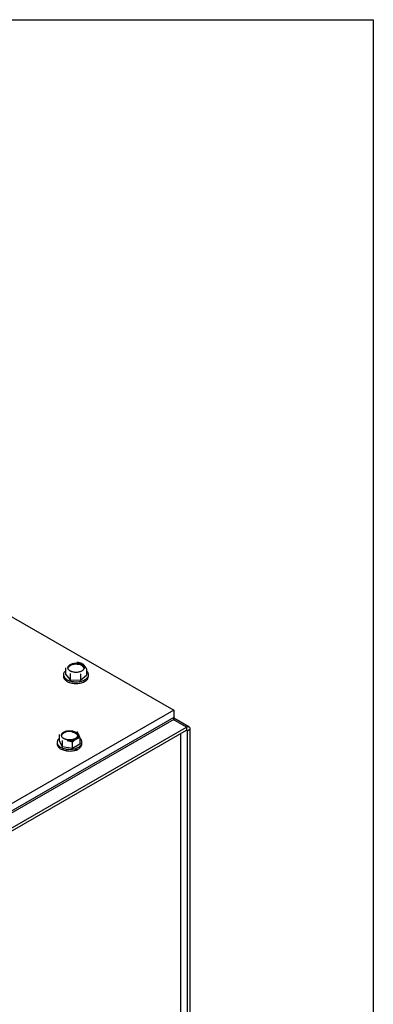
# Model space of a CAD drawing. Header units: inches. Extents: x 3 to 150, y 3 to 116.
# Tile 57 of 57: x 140.9 to 150.5, y 88.72 to 115.5. Entities that reach past the tile are written whole.
import ezdxf

# ---------------------------------------------------------------- set-up
doc = ezdxf.new("R2010")
doc.units = ezdxf.units.IN
doc.header["$LTSCALE"] = 14
doc.header["$MEASUREMENT"] = 0
doc.layers.add('TEXT', color=140, linetype='Continuous', lineweight=25)

msp = doc.modelspace()

# ---------------------------------------------------------------- linework, layer by layer
for p, q in [((140.43, 99.408), (145.082, 96.723)), ((142.142, 97.868), (142.142, 97.699)), ((142.627, 97.928), (142.627, 97.905)), ((142.645, 97.866), (142.627, 97.905)), ((142.718, 97.843), (142.718, 97.673)), ((142.735, 97.77), (142.718, 97.783)), ((142.092, 97.686), (142.092, 97.641)), ((142.125, 97.602), (142.125, 97.557)), ((142.142, 97.699), (142.267, 97.548)), ((142.267, 97.718), (142.267, 97.548)), ((142.267, 97.548), (142.555, 97.536)), ((142.555, 97.705), (142.555, 97.536)), ((142.555, 97.536), (142.718, 97.673)), ((142.768, 97.641), (142.768, 97.686)), ((145.082, 96.723), (133.061, 89.783)), ((145.082, 96.723), (145.082, 96.518)), ((145.082, 96.518), (133.061, 89.579)), ((145.082, 96.518), (133.061, 89.579)), ((145.082, 96.467), (133.061, 89.528)), ((145.428, 96.259), (145.071, 96.465)), ((145.082, 96.518), (145.082, 96.467)), ((145.496, 96.266), (145.082, 96.505)), ((133.421, 89.328), (145.428, 96.259)), ((133.421, 89.242), (145.428, 96.174)), ((142.306, 96.136), (142.306, 96.159)), ((145.428, 96.259), (145.428, 96.174)), ((145.449, 96.162), (145.428, 96.174)), ((145.449, 96.162), (145.523, 96.204)), ((145.449, 96.162), (145.449, 84.746)), ((145.523, 96.204), (145.523, 84.788)), ((141.973, 96.059), (141.973, 95.889)), ((141.973, 95.889), (142.052, 95.729)), ((142.052, 95.899), (142.052, 95.729)), ((142.533, 95.978), (142.533, 95.809)), ((145.273, 85.359), (145.273, 96.084)), ((141.915, 95.849), (141.915, 95.804)), ((142.052, 95.729), (142.332, 95.689)), ((142.171, 95.615), (142.171, 95.66)), ((142.332, 95.689), (142.332, 95.858)), ((142.332, 95.689), (142.533, 95.809)), ((142.591, 95.804), (142.591, 95.849))]:
    msp.add_line(p, q)
for points, knots in [([(142.655, 97.936), (142.654, 97.938), (142.651, 97.941), (142.647, 97.946), (142.642, 97.95), (142.637, 97.955), (142.631, 97.959), (142.626, 97.964), (142.615, 97.971), (142.597, 97.981), (142.571, 97.993), (142.543, 98.003), (142.518, 98.009), (142.497, 98.013), (142.481, 98.015), (142.465, 98.017), (142.454, 98.017), (142.449, 98.018)], [0, 0, 0, 0, 0.035842, 0.071563, 0.107211, 0.142837, 0.178493, 0.214227, 0.250089, 0.37501, 0.500015, 0.624936, 0.74994, 0.812574, 0.874949, 0.937335, 1, 1, 1, 1]), ([(142.142, 97.781), (142.131, 97.771), (142.095, 97.74), (142.083, 97.674), (142.111, 97.626), (142.125, 97.602)], [0, 0, 0, 0, 0.1876, 0.5938, 1, 1, 1, 1]), ([(142.125, 97.602), (142.127, 97.6), (142.13, 97.596), (142.135, 97.59), (142.141, 97.585), (142.147, 97.579), (142.153, 97.574), (142.164, 97.565), (142.18, 97.554), (142.204, 97.54), (142.23, 97.528), (142.267, 97.514), (142.317, 97.501), (142.382, 97.492), (142.448, 97.49), (142.514, 97.496), (142.577, 97.509), (142.634, 97.529), (142.683, 97.555), (142.723, 97.586), (142.751, 97.621), (142.764, 97.652), (142.768, 97.677), (142.768, 97.697), (142.764, 97.716), (142.759, 97.732), (142.751, 97.747), (142.744, 97.759), (142.738, 97.766), (142.735, 97.77)], [0, 0, 0, 0, 0.010444, 0.020866, 0.031279, 0.041692, 0.052118, 0.062567, 0.09383, 0.125112, 0.156375, 0.187657, 0.250127, 0.312596, 0.375065, 0.437535, 0.500004, 0.562473, 0.624943, 0.687412, 0.749881, 0.812351, 0.843613, 0.874896, 0.906158, 0.937441, 0.958304, 0.979127, 1, 1, 1, 1]), ([(142.233, 97.819), (142.231, 97.821), (142.229, 97.824), (142.226, 97.828), (142.223, 97.833), (142.22, 97.838), (142.217, 97.845), (142.213, 97.854), (142.211, 97.867), (142.211, 97.879), (142.214, 97.896), (142.222, 97.916), (142.24, 97.938), (142.266, 97.959), (142.298, 97.975), (142.335, 97.988), (142.375, 97.997), (142.418, 98.001), (142.461, 98), (142.503, 97.994), (142.536, 97.985), (142.559, 97.976), (142.576, 97.968), (142.591, 97.959), (142.604, 97.951), (142.613, 97.943), (142.621, 97.936), (142.625, 97.931), (142.627, 97.928)], [0, 0, 0, 0, 0.012528, 0.025029, 0.037522, 0.050029, 0.062566, 0.093823, 0.125111, 0.156368, 0.187656, 0.250126, 0.312595, 0.375065, 0.437534, 0.500003, 0.562473, 0.624942, 0.687412, 0.749881, 0.812351, 0.843607, 0.874896, 0.906152, 0.937441, 0.958302, 0.979125, 1, 1, 1, 1]), ([(142.213, 97.85), (142.215, 97.864), (142.218, 97.895), (142.263, 97.937), (142.333, 97.967), (142.418, 97.98), (142.504, 97.972), (142.581, 97.947), (142.612, 97.919), (142.627, 97.905)], [0, 0, 0, 0, 0.12564, 0.271367, 0.417094, 0.56282, 0.708547, 0.854273, 1, 1, 1, 1]), ([(142.627, 97.928), (142.628, 97.927), (142.631, 97.924), (142.634, 97.919), (142.637, 97.915), (142.64, 97.91), (142.643, 97.903), (142.646, 97.893), (142.649, 97.881), (142.649, 97.868), (142.646, 97.852), (142.638, 97.832), (142.619, 97.809), (142.594, 97.789), (142.562, 97.772), (142.525, 97.759), (142.485, 97.751), (142.442, 97.747), (142.399, 97.748), (142.357, 97.754), (142.324, 97.763), (142.3, 97.772), (142.284, 97.78), (142.268, 97.788), (142.256, 97.797), (142.247, 97.805), (142.239, 97.812), (142.235, 97.817), (142.233, 97.819)], [0, 0, 0, 0, 0.012528, 0.025029, 0.037522, 0.050029, 0.062566, 0.093823, 0.125111, 0.156368, 0.187656, 0.250126, 0.312595, 0.375065, 0.437534, 0.500003, 0.562473, 0.624942, 0.687412, 0.749881, 0.812351, 0.843607, 0.874896, 0.906152, 0.937441, 0.958302, 0.979125, 1, 1, 1, 1]), ([(142.718, 97.843), (142.716, 97.846), (142.711, 97.854), (142.705, 97.864), (142.699, 97.874), (142.693, 97.884), (142.685, 97.896), (142.676, 97.909), (142.666, 97.923), (142.659, 97.932), (142.655, 97.936)], [0, 0, 0, 0, 0.103957, 0.20573, 0.305664, 0.40414, 0.501584, 0.669853, 0.834879, 1, 1, 1, 1]), ([(142.095, 97.641), (142.094, 97.637), (142.086, 97.609), (142.107, 97.581), (142.125, 97.557)], [0, 0, 0, 0, 0.121138, 1, 1, 1, 1]), ([(142.125, 97.557), (142.149, 97.535), (142.196, 97.491), (142.315, 97.452), (142.449, 97.441), (142.58, 97.461), (142.687, 97.507), (142.757, 97.571), (142.762, 97.619), (142.765, 97.641)], [0, 0, 0, 0, 0.145727, 0.291453, 0.43718, 0.582906, 0.728633, 0.87436, 1, 1, 1, 1]), ([(142.2, 95.914), (142.197, 95.915), (142.192, 95.916), (142.183, 95.917), (142.175, 95.919), (142.167, 95.921), (142.156, 95.924), (142.141, 95.928), (142.123, 95.935), (142.106, 95.943), (142.086, 95.955), (142.064, 95.971), (142.046, 95.994), (142.035, 96.018), (142.033, 96.043), (142.04, 96.068), (142.054, 96.091), (142.076, 96.112), (142.105, 96.131), (142.14, 96.146), (142.172, 96.155), (142.2, 96.159), (142.221, 96.162), (142.242, 96.163), (142.261, 96.163), (142.278, 96.162), (142.292, 96.161), (142.302, 96.16), (142.306, 96.159)], [0, 0, 0, 0, 0.012528, 0.025029, 0.037522, 0.050029, 0.062566, 0.093823, 0.125111, 0.156368, 0.187656, 0.250126, 0.312595, 0.375065, 0.437534, 0.500003, 0.562473, 0.624942, 0.687412, 0.749881, 0.812351, 0.843607, 0.874896, 0.906152, 0.937441, 0.958302, 0.979125, 1, 1, 1, 1]), ([(142.306, 96.136), (142.278, 96.138), (142.221, 96.142), (142.137, 96.124), (142.074, 96.091), (142.037, 96.051), (142.038, 96.024), (142.038, 96.013)], [0, 0, 0, 0, 0.216218, 0.432436, 0.648654, 0.864871, 1, 1, 1, 1]), ([(142.306, 96.159), (142.309, 96.159), (142.314, 96.158), (142.323, 96.157), (142.331, 96.155), (142.339, 96.153), (142.35, 96.15), (142.366, 96.145), (142.384, 96.138), (142.4, 96.131), (142.42, 96.119), (142.442, 96.102), (142.46, 96.08), (142.471, 96.055), (142.473, 96.031), (142.467, 96.006), (142.452, 95.982), (142.43, 95.961), (142.401, 95.943), (142.366, 95.928), (142.334, 95.919), (142.306, 95.914), (142.285, 95.912), (142.264, 95.91), (142.245, 95.91), (142.228, 95.911), (142.214, 95.912), (142.205, 95.914), (142.2, 95.914)], [0, 0, 0, 0, 0.012528, 0.025029, 0.037522, 0.050029, 0.062566, 0.093823, 0.125111, 0.156368, 0.187656, 0.250126, 0.312595, 0.375065, 0.437534, 0.500003, 0.562473, 0.624942, 0.687412, 0.749881, 0.812351, 0.843607, 0.874896, 0.906152, 0.937441, 0.958302, 0.979125, 1, 1, 1, 1]), ([(142.493, 96.076), (142.492, 96.079), (142.49, 96.083), (142.487, 96.089), (142.483, 96.095), (142.48, 96.101), (142.477, 96.107), (142.472, 96.114), (142.467, 96.122), (142.46, 96.131), (142.456, 96.136), (142.454, 96.138)], [0, 0, 0, 0, 0.08311, 0.165759, 0.248389, 0.331429, 0.415294, 0.500383, 0.662699, 0.828654, 1, 1, 1, 1]), ([(145.428, 96.259), (145.441, 96.267), (145.453, 96.271), (145.476, 96.273), (145.487, 96.271), (145.504, 96.261), (145.511, 96.253), (145.521, 96.232), (145.523, 96.219), (145.523, 96.204)], [0, 0, 0, 0, 0.25, 0.25, 0.5, 0.5, 0.75, 0.75, 1, 1, 1, 1]), ([(145.428, 96.174), (145.429, 96.174), (145.43, 96.175), (145.432, 96.176), (145.434, 96.176), (145.437, 96.177), (145.44, 96.177), (145.443, 96.176), (145.446, 96.173), (145.448, 96.17), (145.449, 96.166), (145.449, 96.163), (145.449, 96.162)], [0, 0, 0, 0, 0.062773, 0.124994, 0.187275, 0.250222, 0.374951, 0.500146, 0.624875, 0.750071, 0.874919, 1, 1, 1, 1]), ([(141.973, 95.955), (141.954, 95.936), (141.914, 95.895), (141.911, 95.819), (141.956, 95.746), (142.046, 95.687), (142.129, 95.669), (142.171, 95.66)], [0, 0, 0, 0, 0.175117, 0.381337, 0.587558, 0.793779, 1, 1, 1, 1]), ([(142.171, 95.66), (142.215, 95.656), (142.303, 95.65), (142.432, 95.678), (142.531, 95.73), (142.59, 95.801), (142.594, 95.877), (142.57, 95.933), (142.536, 95.954), (142.533, 95.956)], [0, 0, 0, 0, 0.163646, 0.327291, 0.490937, 0.654583, 0.818229, 0.981874, 1, 1, 1, 1]), ([(142.192, 95.897), (142.195, 95.896), (142.202, 95.896), (142.211, 95.895), (142.22, 95.894), (142.229, 95.893), (142.239, 95.893), (142.248, 95.892), (142.265, 95.892), (142.29, 95.894), (142.322, 95.898), (142.353, 95.904), (142.377, 95.911), (142.396, 95.918), (142.409, 95.924), (142.421, 95.93), (142.429, 95.934), (142.433, 95.936)], [0, 0, 0, 0, 0.035842, 0.071563, 0.107211, 0.142837, 0.178493, 0.214227, 0.250089, 0.37501, 0.500015, 0.624936, 0.74994, 0.812574, 0.874949, 0.937335, 1, 1, 1, 1]), ([(142.192, 95.897), (142.196, 95.896), (142.204, 95.895), (142.216, 95.893), (142.23, 95.89), (142.246, 95.886), (142.269, 95.88), (142.298, 95.871), (142.321, 95.863), (142.332, 95.858)], [0, 0, 0, 0, 0.083387, 0.1669, 0.250998, 0.376026, 0.502105, 0.745992, 1, 1, 1, 1]), ([(142.306, 96.136), (142.333, 96.13), (142.387, 96.118), (142.446, 96.081), (142.461, 96.05), (142.468, 96.035)], [0, 0, 0, 0, 0.340218, 0.680435, 1, 1, 1, 1]), ([(142.332, 95.858), (142.336, 95.861), (142.343, 95.868), (142.353, 95.877), (142.362, 95.885), (142.372, 95.893), (142.384, 95.903), (142.399, 95.914), (142.416, 95.926), (142.427, 95.933), (142.433, 95.936)], [0, 0, 0, 0, 0.103679, 0.205188, 0.304865, 0.403091, 0.500286, 0.669005, 0.834455, 1, 1, 1, 1]), ([(142.433, 95.936), (142.435, 95.938), (142.439, 95.94), (142.445, 95.944), (142.451, 95.949), (142.457, 95.953), (142.462, 95.957), (142.467, 95.962), (142.476, 95.971), (142.486, 95.984), (142.496, 96.002), (142.502, 96.02), (142.503, 96.036), (142.502, 96.049), (142.501, 96.058), (142.498, 96.067), (142.495, 96.073), (142.493, 96.076)], [0, 0, 0, 0, 0.035842, 0.071563, 0.107211, 0.142837, 0.178493, 0.214227, 0.250089, 0.37501, 0.500015, 0.624936, 0.74994, 0.812574, 0.874949, 0.937335, 1, 1, 1, 1]), ([(142.433, 95.936), (142.436, 95.938), (142.441, 95.941), (142.45, 95.946), (142.458, 95.95), (142.467, 95.954), (142.475, 95.958), (142.486, 95.963), (142.5, 95.968), (142.516, 95.974), (142.528, 95.977), (142.533, 95.978)], [0, 0, 0, 0, 0.08311, 0.165759, 0.248389, 0.331429, 0.415294, 0.500383, 0.662699, 0.828654, 1, 1, 1, 1]), ([(142.533, 95.978), (142.532, 95.982), (142.529, 95.99), (142.525, 96.001), (142.521, 96.011), (142.517, 96.021), (142.513, 96.034), (142.507, 96.047), (142.5, 96.063), (142.496, 96.072), (142.493, 96.076)], [0, 0, 0, 0, 0.103679, 0.205188, 0.304865, 0.403091, 0.500286, 0.669005, 0.834455, 1, 1, 1, 1]), ([(141.921, 95.804), (141.92, 95.794), (141.914, 95.759), (141.958, 95.701), (142.045, 95.642), (142.129, 95.624), (142.171, 95.615)], [0, 0, 0, 0, 0.11112, 0.407414, 0.703707, 1, 1, 1, 1]), ([(142.171, 95.615), (142.215, 95.611), (142.303, 95.605), (142.432, 95.633), (142.53, 95.685), (142.587, 95.747), (142.585, 95.788), (142.585, 95.804)], [0, 0, 0, 0, 0.216218, 0.432436, 0.648654, 0.864871, 1, 1, 1, 1]), ([(142.409, 95.659), (142.417, 95.656), (142.442, 95.648), (142.455, 95.632), (142.465, 95.621)], [0, 0, 0, 0, 0.283083, 1, 1, 1, 1])]:
    msp.add_open_spline(points, degree=3, knots=knots)
at = {"layer": 'TEXT'}
for p, q in [((3.5, 115.5), (150.5, 115.5)), ((150.5, 115.5), (150.5, 3.5))]:
    msp.add_line(p, q, dxfattribs=at)

doc.saveas('drawing.dxf')
